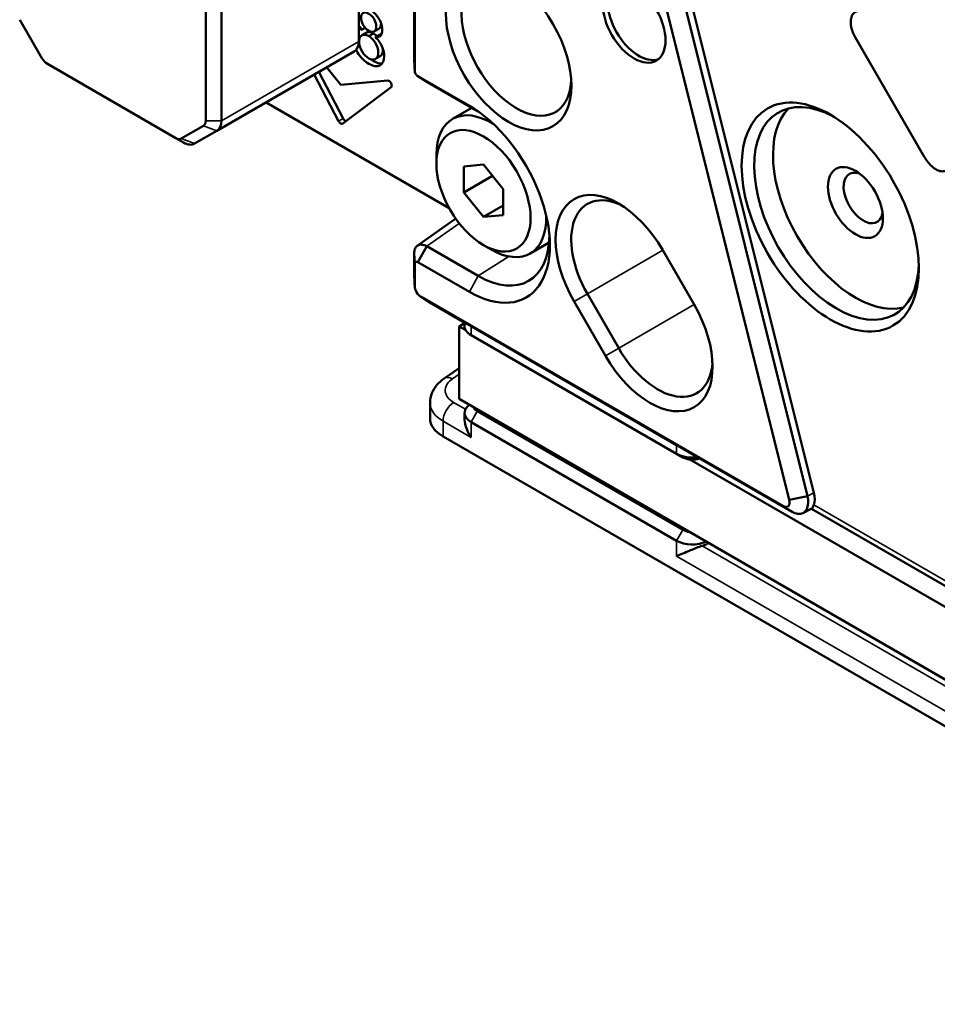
# Model space of a CAD drawing. Header units: millimetres. Extents: x 0 to 4638, y -120 to 1188.
# Tile 211 of 256: x 1504 to 1532, y 246 to 276. Entities that reach past the tile are written whole.
import ezdxf

# ---------------------------------------------------------------- set-up
doc = ezdxf.new("R2010")
doc.units = ezdxf.units.MM
doc.header["$LTSCALE"] = 2
doc.layers.add('Sichtbar (ISO)', color=7, linetype='Continuous', lineweight=50)
doc.layers.add('Sichtbar schmal (ISO)', color=7, linetype='Continuous', lineweight=35)

msp = doc.modelspace()

# ---------------------------------------------------------------- linework, layer by layer
at = {"layer": 'Sichtbar (ISO)'}
for p, q in [((1509.7136, 286.4699), (1509.7136, 272.6533)), ((1510.185, 272.6533), (1510.185, 286.4699)), ((1515.9767, 282.9002), (1515.9767, 274.4704)), ((1515.991, 274.1548), (1515.991, 282.5846)), ((1514.3098, 278.8645), (1514.3098, 275.0348)), ((1522.8964, 278.6674), (1527.2449, 261.2613)), ((1527.792, 261.3735), (1523.4435, 278.7795)), ((1527.9858, 261.47), (1523.6306, 278.903)), ((1504.7924, 274.5323), (1504.1258, 275.687)), ((1514.4168, 275.3909), (1514.5053, 275.442)), ((1514.7767, 275.3352), (1514.9181, 275.4169)), ((1514.4029, 275.22), (1514.5443, 275.3017)), ((1514.6162, 275.1876), (1514.7576, 275.2692)), ((1514.9499, 275.2464), (1514.8085, 275.1647)), ((1529.2253, 275.1597), (1531.2906, 271.5825)), ((1510.0469, 272.3481), (1514.1717, 274.7296)), ((1514.8131, 274.5072), (1514.9545, 274.5888)), ((1508.8112, 272.1323), (1504.9591, 274.3563)), ((1513.3484, 274.2542), (1513.7677, 273.7326)), ((1515.991, 274.1548), (1515.9767, 274.4704)), ((1513.7063, 272.6365), (1512.9716, 274.0367)), ((1513.8477, 272.7182), (1513.113, 274.1183)), ((1517.6332, 273.0957), (1516.0871, 273.9883)), ((1516.0871, 273.9883), (1516.3533, 273.8181)), ((1515.1801, 273.8588), (1513.7677, 273.7326)), ((1513.829, 272.5657), (1515.2822, 273.6569)), ((1516.3533, 273.8181), (1517.8959, 272.9275)), ((1517.0249, 270.0285), (1511.5271, 273.2027)), ((1517.7038, 273.0384), (1517.1265, 272.7051)), ((1509.6445, 272.5007), (1508.9779, 272.1158)), ((1509.0469, 271.9962), (1508.8112, 272.1323)), ((1509.3802, 271.9632), (1510.0469, 272.3481)), ((1516.6432, 271.3648), (1516.6432, 271.6369)), ((1518.0574, 271.3339), (1517.4682, 271.2813)), ((1517.4682, 271.2813), (1517.4682, 270.4956)), ((1518.6467, 270.6009), (1518.0574, 271.3339)), ((1517.4682, 270.4956), (1518.3309, 270.9937)), ((1517.4682, 270.4956), (1518.0574, 269.7626)), ((1518.6467, 269.8152), (1518.6467, 270.6009)), ((1518.0574, 269.7626), (1518.6467, 270.1028)), ((1518.0574, 269.7626), (1518.6467, 269.8152)), ((1516.0677, 268.895), (1517.2239, 269.7102)), ((1516.3533, 268.8812), (1516.0871, 268.4036)), ((1517.8994, 267.9885), (1516.3533, 268.8812)), ((1518.0574, 268.9153), (1518.2931, 268.7792)), ((1520.0272, 268.9912), (1519.4598, 268.6636)), ((1515.9767, 268.6637), (1515.9767, 268.0036)), ((1515.9767, 268.6637), (1515.991, 268.3481)), ((1524.3877, 267.1267), (1523.4448, 268.7597)), ((1515.991, 267.6879), (1515.991, 268.3481)), ((1516.0871, 268.4036), (1517.6332, 267.5109)), ((1515.9767, 268.0036), (1515.991, 267.6879)), ((1522.1204, 265.8177), (1521.1776, 267.4507)), ((1527.0645, 261.0749), (1516.1812, 267.3584)), ((1516.4474, 267.1882), (1516.1812, 267.3584)), ((1516.4474, 267.1882), (1517.5476, 266.553)), ((1520.7782, 267.2201), (1521.721, 265.5871)), ((1517.4886, 266.5659), (1517.3275, 266.4729)), ((1517.4886, 266.4849), (1517.4886, 266.5871)), ((1517.3275, 266.4729), (1517.5255, 266.3586)), ((1517.3275, 264.2956), (1517.3275, 266.4729)), ((1523.8602, 262.9103), (1517.6839, 266.4762)), ((1523.8602, 262.6468), (1517.6839, 266.2127)), ((1516.8778, 264.9122), (1517.3275, 265.2197)), ((1516.4519, 263.7107), (1516.4519, 264.1761)), ((1546.3726, 247.5264), (1517.3275, 264.2956)), ((1517.4886, 263.8721), (1517.4886, 263.7208)), ((1524.0488, 260.3606), (1517.8724, 263.9265)), ((1517.6839, 263.5999), (1523.8602, 260.034)), ((1546.3862, 246.1093), (1516.8425, 263.1664)), ((1524.0575, 262.7945), (1527.3307, 260.9047)), ((1524.0488, 262.5379), (1523.8602, 262.6468)), ((1524.2523, 262.4749), (1539.2101, 253.839)), ((1527.2449, 261.2613), (1527.792, 261.3735)), ((1527.6522, 260.8656), (1527.9217, 260.9997)), ((1527.9143, 260.9961), (1537.3676, 255.5382)), ((1524.7777, 259.9448), (1524.8212, 259.9691))]:
    msp.add_line(p, q, dxfattribs=at)
for centre, major_axis in [((1518.8117, 274.794), (-1.3333, 2.3094)), ((1522.5829, 275.6105), (-0.6667, 1.1547)), ((1528.4755, 269.759), (-1.8833, 3.262)), ((1518.0574, 270.5483), (1, -1.7321)), ((1529.2297, 270.1944), (-0.5833, 1.0104))]:
    msp.add_ellipse(centre, major_axis=major_axis, ratio=0.5773503, dxfattribs=at)
for centre, major_axis, ratio, start_param, end_param in [((1519.0474, 274.9301), (-1.1667, 2.0207), 0.5773503, 5.5668844, 10.1410788), ((1522.7243, 275.6922), (0.6667, -1.1547), 0.5773503, 3.2478586, 6.1769194), ((1513.8384, 275.3069), (0.3333, -0.5774), 0.5773503, 0, 0.7853982), ((1504.9591, 274.6285), (-0.1667, 0.2887), 0.5773503, 1.5707963, 2.3561945), ((1515.2208, 273.754), (0.0575, -0.0996), 0.5773503, 0.0698132, 2.8797933), ((1528.664, 269.8678), (1.75, -3.0311), 0.5773503, 2.393599, 7.031179), ((1517.6332, 270.3033), (1.71, -2.9618), 0.5773503, 5.4977871, 8.6393798), ((1529.2297, 270.1944), (-1.75, 3.0311), 0.5773503, 0.1623365, 2.9792562), ((1513.9091, 272.7443), (0.0575, -0.0996), 0.5773503, 4.6425758, 5.7584848), ((1518.2931, 270.6843), (-1.1667, 2.0207), 0.5773503, 5.4618264, 7.0685835), ((1509.4779, 272.7894), (0.1667, -0.2887), 0.5773503, 0, 0.7853982), ((1509.7136, 272.9255), (0.3333, -0.5774), 0.5773503, 0, 0.7853982), ((1513.7677, 272.6627), (0.0575, -0.0996), 0.5773503, 4.6425758, 6.3529985), ((1508.8112, 272.4045), (0.1667, -0.2887), 0.5773503, 5.4977871, 6.2831853), ((1509.0469, 272.5406), (0.3333, -0.5774), 0.5773503, 5.4977871, 6.2831853), ((1529.4654, 270.3305), (0.4167, -0.7217), 0.5773503, 2.5403284, 6.8844495), ((1522.1115, 267.9899), (-1.3333, 2.3094), 0.5773503, 4.712389, 7.8539816), ((1522.3472, 268.126), (-1.1696, 2.0258), 0.5773503, 5.5850774, 7.8539816), ((1518.2931, 270.6843), (1.1667, -2.0207), 0.5773503, 5.4977871, 7.1045442), ((1517.8994, 270.457), (1.5116, -2.6182), 0.5773503, 5.4977871, 7.0669806), ((1523.0543, 266.3569), (1.3333, -2.3094), 0.5773503, 4.712389, 7.8539816), ((1518.1553, 266.1748), (0.6666, -0.4058), 0.0226574, 2.3699881, 2.7316531), ((1518.1553, 266.4849), (-0.6667, 0), 0.5773503, 0, 0.7853982), ((1523.29, 266.493), (1.1696, -2.0258), 0.5773503, 4.712389, 6.9812933), ((1518.1553, 263.8721), (-0.6667, 0), 0.5773503, 5.5979546, 7.0685835), ((1518.1553, 264.0898), (-0.4, 0), 0.5773503, 0.1997126, 0.7853982), ((1517.7853, 263.7107), (-1.3333, 0), 0.5773503, 0, 0.7853982), ((1524.3316, 262.6089), (0.6666, -0.4058), 0.0226574, 2.0083231, 2.3699881), ((1524.3316, 262.919), (-0.6667, 0), 0.5773503, 0.7853982, 1.8100292), ((1524.3316, 262.7012), (0.4, 0), 0.5773503, 3.9269908, 5.2974256), ((1527.5391, 261.554), (0.3331, -0.5784), 0.5768159, 0.4437323, 1.111746), ((1524.3316, 260.5239), (-0.4, 0), 0.5773503, 0.7853982, 1.3710837), ((1524.3316, 260.3062), (0.6667, 0), 0.5773503, 3.9269908, 5.3976197), ((1524.3316, 260.2319), (-0.6665, -0.0209), 0.5971344, 2.0070706, 2.2851194)]:
    msp.add_ellipse(centre, major_axis=major_axis, ratio=ratio, start_param=start_param, end_param=end_param, dxfattribs=at)
for points, knots in [([(1514.8085, 275.1647), (1514.8821, 275.1537), (1514.9821, 275.1787), (1515.034, 275.3711), (1514.9666, 275.7049), (1514.6452, 276.0562), (1514.3883, 276.1191), (1514.3098, 276.0826)], [0, 0, 0, 0, 0.10477958, 0.19418328, 0.28710568, 0.49302299, 0.65711975, 0.65711975, 0.65711975, 0.65711975]), ([(1514.6162, 275.8653), (1514.5893, 275.8823), (1514.5234, 275.9122), (1514.4157, 275.8986), (1514.3589, 275.7605), (1514.4204, 275.5186), (1514.5476, 275.3901), (1514.6162, 275.3525)], [0, 0, 0, 0, 0.107582, 0.2828382, 0.4953714, 0.7245987, 1, 1, 1, 1]), ([(1514.6162, 275.3525), (1514.6803, 275.3174), (1514.8, 275.3047), (1514.8565, 275.4734), (1514.8045, 275.6792), (1514.6972, 275.8079), (1514.6368, 275.8528), (1514.6162, 275.8653)], [0, 0, 0, 0, 0.2673449, 0.504981, 0.7290601, 0.9126596, 1, 1, 1, 1]), ([(1529.2253, 275.1597), (1529.1937, 275.2144), (1529.1668, 275.2713), (1529.1216, 275.3929), (1529.105, 275.4569), (1529.0856, 275.5926), (1529.0866, 275.6617), (1529.1115, 275.7824), (1529.135, 275.8327), (1529.1958, 275.9026), (1529.2298, 275.9254), (1529.3039, 275.9506), (1529.3426, 275.9546), (1529.384, 275.9507)], [0, 0, 0, 0, 0.02839818, 0.02839818, 0.05999054, 0.05999054, 0.09812069, 0.09812069, 0.13608018, 0.13608018, 0.16772254, 0.16772254, 0.1962279, 0.1962279, 0.1962279, 0.1962279]), ([(1514.9181, 275.4169), (1514.9208, 275.4184), (1514.9609, 275.4444), (1514.982, 275.5075), (1514.9794, 275.5791), (1514.9791, 275.5843)], [0.25081727, 0.25081727, 0.25081727, 0.25081727, 0.26734493, 0.50498102, 0.52335426, 0.52335426, 0.52335426, 0.52335426]), ([(1514.2314, 274.7795), (1514.2435, 274.7538), (1514.3379, 274.5745), (1514.6128, 274.3165), (1514.9774, 274.2456), (1515.1049, 274.526), (1515.034, 274.8866), (1514.91, 275.064), (1514.8085, 275.1647)], [0.32211852, 0.32211852, 0.32211852, 0.32211852, 0.34770755, 0.50436714, 0.65535917, 0.7985926, 0.88282396, 1, 1, 1, 1]), ([(1514.6162, 275.1876), (1514.5908, 275.2035), (1514.5186, 275.2389), (1514.3738, 275.2445), (1514.2905, 275.0475), (1514.3829, 274.7201), (1514.5413, 274.5672), (1514.6162, 274.5262)], [0, 0, 0, 0, 0.0817319, 0.2443294, 0.4992916, 0.7585948, 1, 1, 1, 1]), ([(1514.7576, 275.2692), (1514.7323, 275.2852), (1514.66, 275.3205), (1514.5855, 275.3234), (1514.547, 275.3032), (1514.5443, 275.3017)], [0, 0, 0, 0, 0.08173187, 0.24432942, 0.25676735, 0.25676735, 0.25676735, 0.25676735]), ([(1514.6162, 274.5262), (1514.6856, 274.4883), (1514.8333, 274.4672), (1514.9322, 274.677), (1514.8408, 274.9757), (1514.7013, 275.13), (1514.6345, 275.1766), (1514.6162, 275.1876)], [0, 0, 0, 0, 0.2314223, 0.5014532, 0.7670271, 0.9380786, 1, 1, 1, 1]), ([(1514.8556, 275.1919), (1514.8411, 275.2064), (1514.8087, 275.2354), (1514.776, 275.2583), (1514.7576, 275.2692)], [0.88565521, 0.88565521, 0.88565521, 0.88565521, 0.93807855, 1, 1, 1, 1]), ([(1514.9545, 274.5888), (1515.008, 274.6197), (1515.0434, 274.7), (1515.0384, 274.8037), (1515.0373, 274.8158)], [0.245161, 0.245161, 0.245161, 0.245161, 0.50145324, 0.53473283, 0.53473283, 0.53473283, 0.53473283]), ([(1514.6639, 274.5045), (1514.6948, 274.4812), (1514.8173, 274.4008), (1514.9387, 274.3654), (1515.0141, 274.3734)], [0.46597033, 0.46597033, 0.46597033, 0.46597033, 0.50436714, 0.61563977, 0.61563977, 0.61563977, 0.61563977]), ([(1516.0871, 273.9883), (1516.0619, 274.0028), (1516.0369, 274.0292), (1516.0013, 274.0909), (1515.9909, 274.1257), (1515.991, 274.1548)], [0, 0, 0, 0, 0.5, 0.5, 1, 1, 1, 1]), ([(1532.0326, 271.2443), (1532.0132, 271.2102), (1531.9884, 271.1828), (1531.9256, 271.1418), (1531.8871, 271.1305), (1531.795, 271.1297), (1531.7415, 271.1438), (1531.6312, 271.1981), (1531.5759, 271.2376), (1531.4773, 271.328), (1531.4338, 271.3761), (1531.3562, 271.4767), (1531.3217, 271.5286), (1531.2906, 271.5825)], [0.00000001, 0.00000001, 0.00000001, 0.00000001, 0.02782827, 0.02782827, 0.0584335, 0.0584335, 0.09362784, 0.09362784, 0.12883857, 0.12883857, 0.15900817, 0.15900817, 0.18694046, 0.18694046, 0.18694046, 0.18694046]), ([(1516.3533, 268.8812), (1516.3015, 268.9085), (1516.2511, 268.9248), (1516.1579, 268.9323), (1516.1161, 268.9237), (1516.0467, 268.8837), (1516.0198, 268.8527), (1515.9834, 268.7706), (1515.9746, 268.72), (1515.9767, 268.6637)], [-0.12581821, -0.12581821, -0.12581821, -0.12581821, -0.09417177, -0.09417177, -0.06296796, -0.06296796, -0.03176381, -0.03176381, 0, 0, 0, 0]), ([(1515.991, 268.3481), (1515.9909, 268.3773), (1516.0013, 268.4001), (1516.0369, 268.4206), (1516.0619, 268.4183), (1516.0871, 268.4036)], [0, 0, 0, 0, 0.5, 0.5, 1, 1, 1, 1]), ([(1516.1812, 267.3584), (1516.1313, 267.387), (1516.0819, 267.4393), (1516.0114, 267.5615), (1515.9908, 267.6304), (1515.991, 267.6879)], [0, 0, 0, 0, 0.5, 0.5, 1, 1, 1, 1]), ([(1516.4568, 264.178), (1516.457, 264.2755), (1516.4759, 264.3741), (1516.5458, 264.5562), (1516.5973, 264.6418), (1516.7223, 264.791), (1516.7962, 264.8564), (1516.8778, 264.9122)], [0, 0, 0, 0, 0.05000213, 0.05000213, 0.09990486, 0.09990486, 0.14858848, 0.14858848, 0.14858848, 0.14858848]), ([(1517.6839, 263.1387), (1517.6333, 263.2167), (1517.5869, 263.3064), (1517.5188, 263.4895), (1517.4971, 263.5829), (1517.4893, 263.6848), (1517.4886, 263.7028), (1517.4887, 263.7208)], [-0.495160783, -0.495160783, -0.495160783, -0.495160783, -0.453217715, -0.453217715, -0.411274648, -0.411274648, -0.402466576, -0.402466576, -0.402466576, -0.402466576]), ([(1527.2449, 261.2613), (1527.2545, 261.2228), (1527.2573, 261.1856), (1527.2484, 261.1219), (1527.2367, 261.0955), (1527.2017, 261.0592), (1527.1782, 261.0494), (1527.1247, 261.0486), (1527.0946, 261.0575), (1527.0645, 261.0749)], [0, 0, 0, 0, 0.25, 0.25, 0.5, 0.5, 0.75, 0.75, 1, 1, 1, 1]), ([(1527.3307, 260.9047), (1527.3874, 260.8713), (1527.4441, 260.8505), (1527.5551, 260.8353), (1527.6081, 260.8432), (1527.6765, 260.8779), (1527.6971, 260.8931), (1527.734, 260.9306), (1527.7501, 260.9528), (1527.7906, 261.0286), (1527.8065, 261.0909), (1527.8148, 261.2273), (1527.8083, 261.2991), (1527.792, 261.3735)], [-0.18999535, -0.18999535, -0.18999535, -0.18999535, -0.1535151, -0.1535151, -0.11447666, -0.11447666, -0.09499955, -0.09499955, -0.07552081, -0.07552081, -0.03647059, -0.03647059, 0, 0, 0, 0]), ([(1527.9832, 261.1141), (1527.9702, 261.0795), (1527.9585, 261.0514), (1527.938, 261.0138), (1527.9292, 261.0036), (1527.9217, 260.9998)], [0.359250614, 0.359250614, 0.359250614, 0.359250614, 0.383644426, 0.383644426, 0.407242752, 0.407242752, 0.407242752, 0.407242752]), ([(1524.6246, 259.88), (1524.5726, 259.8637), (1524.5153, 259.8429), (1524.3957, 259.7966), (1524.3335, 259.7709), (1524.198, 259.7141), (1524.1178, 259.6796), (1523.9742, 259.6187), (1523.9108, 259.5924), (1523.8602, 259.5727)], [-0.13811937, -0.13811937, -0.13811937, -0.13811937, -0.11228337, -0.11228337, -0.08388614, -0.08388614, -0.04194307, -0.04194307, 0, 0, 0, 0])]:
    msp.add_open_spline(points, degree=3, knots=knots, dxfattribs=at)
for points in [[(1514.3098, 275.5152), (1514.3394, 275.4723), (1514.375, 275.4313), (1514.4168, 275.3909)], [(1514.4168, 275.3909), (1514.3767, 275.3996), (1514.341, 275.4028), (1514.3098, 275.4)], [(1514.3223, 275.4008), (1514.3177, 275.3925), (1514.3135, 275.3836), (1514.3098, 275.3741)], [(1514.9499, 275.2464), (1514.9642, 275.2442), (1514.9778, 275.243), (1514.9906, 275.2428)], [(1514.3098, 275.0372), (1514.314, 275.0202), (1514.3188, 275.0032), (1514.3241, 274.9861)], [(1515.9767, 274.4704), (1515.9762, 274.4563), (1515.9763, 274.442), (1515.977, 274.4275)], [(1515.9911, 274.148), (1515.9865, 274.2409), (1515.9818, 274.3343), (1515.9771, 274.4275)], [(1516.3163, 273.8399), (1516.2379, 273.8906), (1516.1594, 273.9414), (1516.0813, 273.9918)], [(1516.3163, 273.8399), (1516.3285, 273.832), (1516.3409, 273.8247), (1516.3533, 273.8181)], [(1515.9767, 268.0036), (1515.9762, 267.9873), (1515.9764, 267.9707), (1515.9772, 267.9539)], [(1515.9913, 267.6746), (1515.9867, 267.7675), (1515.982, 267.8607), (1515.9773, 267.9539)], [(1516.4047, 267.2135), (1516.3264, 267.2642), (1516.248, 267.3149), (1516.1698, 267.3653)], [(1516.4047, 267.2135), (1516.4189, 267.2044), (1516.4331, 267.1959), (1516.4474, 267.1882)], [(1516.4568, 264.178), (1516.4568, 264.1774), (1516.4568, 264.1767), (1516.4568, 264.1761)]]:
    msp.add_open_spline(points, degree=3, dxfattribs=at)
at = {"layer": 'Sichtbar schmal (ISO)'}
for p, q in [((1514.3098, 275.0348), (1510.185, 272.6533)), ((1517.8925, 272.9298), (1517.6332, 273.0957)), ((1513.8477, 272.7182), (1513.7063, 272.6365)), ((1510.0469, 272.3481), (1509.6445, 272.5007)), ((1510.185, 272.6533), (1509.7136, 272.6533)), ((1509.3802, 271.9632), (1508.9779, 272.1158)), ((1516.3533, 268.8812), (1517.329, 269.5691)), ((1517.8994, 267.9885), (1518.8187, 268.575)), ((1521.1776, 267.4507), (1523.4448, 268.7597)), ((1517.8994, 267.9885), (1517.6332, 267.5109)), ((1520.7782, 267.2201), (1521.1776, 267.4507)), ((1522.1204, 265.8177), (1524.3877, 267.1267)), ((1517.6839, 266.2127), (1517.6839, 266.4762)), ((1521.721, 265.5871), (1522.1204, 265.8177)), ((1517.1297, 264.9012), (1517.3275, 265.0364)), ((1517.5171, 263.9835), (1517.1609, 264.1891)), ((1517.6839, 263.5999), (1517.8724, 263.9265)), ((1516.8425, 263.6245), (1517.6839, 263.1387)), ((1516.8425, 263.1664), (1516.8425, 263.6245)), ((1517.6839, 263.1387), (1517.6839, 263.5999)), ((1523.8602, 262.9103), (1523.8602, 262.6468)), ((1527.9858, 261.47), (1527.792, 261.3735)), ((1527.3307, 260.9047), (1527.0645, 261.0749)), ((1537.3215, 255.7227), (1527.9832, 261.1141)), ((1523.8602, 260.034), (1524.0488, 260.3606)), ((1523.8602, 260.034), (1523.8602, 259.5727)), ((1524.7777, 259.9448), (1524.7777, 259.9942)), ((1539.2017, 251.4639), (1524.6246, 259.88)), ((1523.8602, 259.5727), (1539.3685, 250.6191))]:
    msp.add_line(p, q, dxfattribs=at)
for centre, major_axis, ratio, start_param, end_param in [((1517.1412, 264.527), (-0.2634, 0.3852), 0.5862849, 5.4543808, 6.2831982), ((1517.1724, 263.815), (0.2333, 0.4041), 0.5773503, 0.8203047, 2.3561945)]:
    msp.add_ellipse(centre, major_axis=major_axis, ratio=ratio, start_param=start_param, end_param=end_param, dxfattribs=at)
msp.add_open_spline([(1517.1609, 264.1891), (1517.1005, 264.224), (1517.033, 264.271), (1516.9219, 264.4233), (1516.9094, 264.4899), (1516.9053, 264.5833), (1516.9146, 264.655), (1517.0067, 264.806), (1517.072, 264.8617), (1517.1297, 264.9012)], degree=3, knots=[0, 0, 0, 0, 0.25, 0.25, 0.5, 0.5, 0.75, 0.75, 1, 1, 1, 1], dxfattribs=at)
msp.add_open_spline([(1516.4568, 264.1761), (1516.4571, 263.9732), (1516.5864, 263.7723), (1516.8425, 263.6245)], degree=3, dxfattribs=at)

doc.saveas('drawing.dxf')
